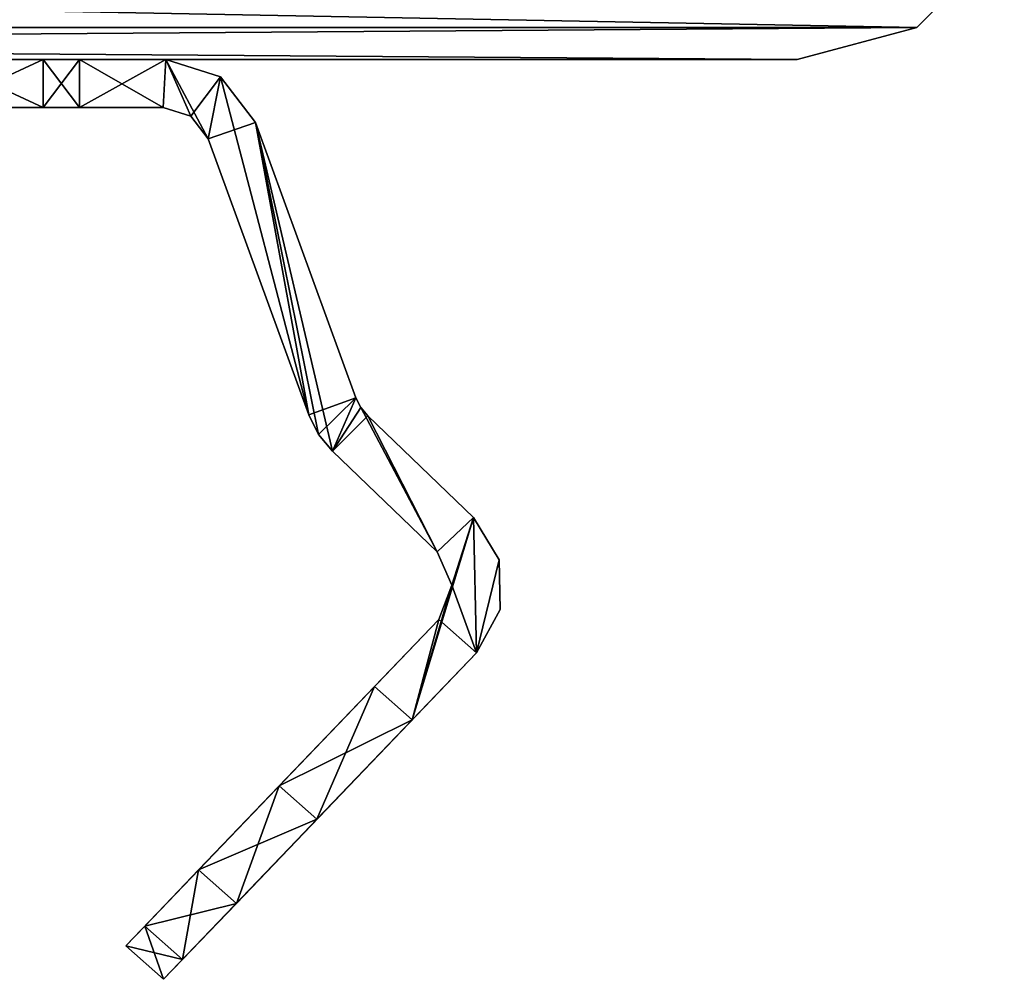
# Model space of a CAD drawing. Header units: millimetres. Extents: x -10.4 to 10.4, y -18.8 to 17.5.
# Tile 16 of 32: x 5.7 to 9.9, y -18.8 to -14.8. Entities that reach past the tile are written whole.
import ezdxf

# ---------------------------------------------------------------- set-up
doc = ezdxf.new("R2010")
doc.units = ezdxf.units.MM
doc.header["$LTSCALE"] = 65.185185
for name, color, linetype in [('1', 7, 'CONTINUOUS'), ('100', 7, 'CONTINUOUS'), ('101', 7, 'CONTINUOUS'), ('104', 7, 'CONTINUOUS'), ('105', 7, 'CONTINUOUS'), ('106', 7, 'CONTINUOUS'), ('107', 7, 'CONTINUOUS'), ('108', 7, 'CONTINUOUS'), ('114', 7, 'CONTINUOUS'), ('115', 7, 'CONTINUOUS'), ('118', 7, 'CONTINUOUS'), ('119', 7, 'CONTINUOUS'), ('127', 7, 'CONTINUOUS'), ('128', 7, 'CONTINUOUS'), ('129', 7, 'CONTINUOUS'), ('130', 7, 'CONTINUOUS'), ('131', 7, 'CONTINUOUS'), ('132', 7, 'CONTINUOUS'), ('133', 7, 'CONTINUOUS'), ('134', 7, 'CONTINUOUS'), ('135', 7, 'CONTINUOUS'), ('136', 7, 'CONTINUOUS'), ('143', 7, 'CONTINUOUS'), ('144', 7, 'CONTINUOUS'), ('147', 7, 'CONTINUOUS'), ('148', 7, 'CONTINUOUS'), ('149', 7, 'CONTINUOUS'), ('150', 7, 'CONTINUOUS'), ('151', 7, 'CONTINUOUS'), ('157', 7, 'CONTINUOUS'), ('158', 7, 'CONTINUOUS'), ('2', 7, 'CONTINUOUS'), ('3', 7, 'CONTINUOUS'), ('72', 7, 'CONTINUOUS'), ('75', 7, 'CONTINUOUS'), ('76', 7, 'CONTINUOUS'), ('84', 7, 'CONTINUOUS'), ('85', 7, 'CONTINUOUS'), ('86', 7, 'CONTINUOUS'), ('87', 7, 'CONTINUOUS'), ('88', 7, 'CONTINUOUS'), ('89', 7, 'CONTINUOUS'), ('90', 7, 'CONTINUOUS'), ('91', 7, 'CONTINUOUS'), ('92', 7, 'CONTINUOUS'), ('93', 7, 'CONTINUOUS')]:
    doc.layers.add(name, color=color, linetype=linetype)

msp = doc.modelspace()

# ---------------------------------------------------------------- linework, layer by layer
at = {"layer": '1', "color": 250, "linetype": 'Continuous', "true_color": 0x1c1c1c}
for points in [[(9.5, -14.866), (-9.866, -14.5), (9.866, -14.5), (9.5, -14.866)], [(-9.5, -14.866), (-9.866, -14.5), (9.5, -14.866), (-9.5, -14.866)], [(9, -15), (-9.5, -14.866), (9.5, -14.866), (9, -15)], [(-9, -15), (-9.5, -14.866), (9, -15), (-9, -15)]]:
    msp.add_3dface(points, dxfattribs=at)
at = {"layer": '100', "color": 7, "linetype": 'Continuous'}
for points in [[(6, -15.2, 213), (6, -15, 213), (6, -15, 216), (6, -15.2, 213)], [(6, -15.2, 216), (6, -15.2, 213), (6, -15, 216), (6, -15.2, 216)]]:
    msp.add_3dface(points, dxfattribs=at)
at = {"layer": '101', "color": 7, "linetype": 'Continuous'}
for points in [[(5.4142, -15.2, 217.4142), (5.8478, -15.2, 216.7654), (5.4142, -15, 217.4142), (5.4142, -15.2, 217.4142)], [(5.4142, -15, 217.4142), (5.8478, -15.2, 216.7654), (5.8478, -15, 216.7654), (5.4142, -15, 217.4142)], [(6, -15.2, 216), (6, -15, 216), (5.8478, -15, 216.7654), (6, -15.2, 216)], [(5.8478, -15.2, 216.7654), (6, -15.2, 216), (5.8478, -15, 216.7654), (5.8478, -15.2, 216.7654)]]:
    msp.add_3dface(points, dxfattribs=at)
at = {"layer": '104', "color": 7, "linetype": 'Continuous'}
for points in [[(7.4954, -17.0561, 198), (7.5569, -17.1963, 198), (7.4954, -17.0561, 213), (7.4954, -17.0561, 198)], [(7.5569, -17.1963, 198), (7.5569, -17.1963, 213), (7.4954, -17.0561, 213), (7.5569, -17.1963, 198)], [(7.5569, -17.1963, 198), (7.5014, -17.3389, 198), (7.5569, -17.1963, 213), (7.5569, -17.1963, 198)], [(7.5014, -17.3389, 198), (7.5014, -17.3389, 213), (7.5569, -17.1963, 213), (7.5014, -17.3389, 198)]]:
    msp.add_3dface(points, dxfattribs=at)
at = {"layer": '105', "color": 7, "linetype": 'Continuous'}
for points in [[(6.35, -15.2, 198), (6.4647, -15.2361, 198), (6.35, -15.2, 213), (6.35, -15.2, 198)], [(6.4647, -15.2361, 198), (6.4647, -15.2361, 213), (6.35, -15.2, 213), (6.4647, -15.2361, 198)], [(6.5379, -15.3315, 198), (6.5379, -15.3315, 213), (6.4647, -15.2361, 213), (6.5379, -15.3315, 198)], [(6.4647, -15.2361, 198), (6.5379, -15.3315, 198), (6.4647, -15.2361, 213), (6.4647, -15.2361, 198)]]:
    msp.add_3dface(points, dxfattribs=at)
at = {"layer": '106', "color": 7, "linetype": 'Continuous'}
for points in [[(7.7546, -17.0901, 198), (7.6473, -16.913, 198), (7.7546, -17.0901, 213), (7.7546, -17.0901, 198)], [(7.6473, -16.913, 198), (7.6473, -16.913, 213), (7.7546, -17.0901, 213), (7.6473, -16.913, 198)], [(7.759, -17.2971, 198), (7.7546, -17.0901, 198), (7.759, -17.2971, 213), (7.759, -17.2971, 198)], [(7.7546, -17.0901, 198), (7.7546, -17.0901, 213), (7.759, -17.2971, 213), (7.7546, -17.0901, 198)], [(7.759, -17.2971, 198), (7.759, -17.2971, 213), (7.6593, -17.4785, 213), (7.759, -17.2971, 198)], [(7.6593, -17.4785, 198), (7.759, -17.2971, 198), (7.6593, -17.4785, 213), (7.6593, -17.4785, 198)]]:
    msp.add_3dface(points, dxfattribs=at)
at = {"layer": '107', "color": 7, "linetype": 'Continuous'}
for points in [[(6.9582, -16.4843, 198), (6.999, -16.5659, 198), (6.9582, -16.4843, 213), (6.9582, -16.4843, 198)], [(6.999, -16.5659, 198), (6.999, -16.5659, 213), (6.9582, -16.4843, 213), (6.999, -16.5659, 198)], [(6.999, -16.5659, 198), (7.0572, -16.6361, 198), (6.999, -16.5659, 213), (6.999, -16.5659, 198)], [(7.0572, -16.6361, 198), (7.0572, -16.6361, 213), (6.999, -16.5659, 213), (7.0572, -16.6361, 198)]]:
    msp.add_3dface(points, dxfattribs=at)
at = {"layer": '108', "color": 7, "linetype": 'Continuous'}
for points in [[(6.3601, -15, 198), (6.3601, -15, 213), (6.5894, -15.0723, 213), (6.3601, -15, 198)], [(6.5894, -15.0723, 198), (6.3601, -15, 198), (6.5894, -15.0723, 213), (6.5894, -15.0723, 198)], [(6.5894, -15.0723, 198), (6.5894, -15.0723, 213), (6.7359, -15.263, 213), (6.5894, -15.0723, 198)], [(6.7359, -15.263, 198), (6.5894, -15.0723, 198), (6.7359, -15.263, 213), (6.7359, -15.263, 198)]]:
    msp.add_3dface(points, dxfattribs=at)
at = {"layer": '114', "color": 7, "linetype": 'Continuous'}
for points in [[(7.3902, -17.7592, 213), (7.2323, -17.6195, 213), (6.8346, -18.0344, 212.8857), (7.3902, -17.7592, 213)], [(7.3902, -17.7592, 213), (6.8346, -18.0344, 212.8857), (6.9925, -18.1741, 212.8857), (7.3902, -17.7592, 213)], [(6.8346, -18.0344, 212.8857), (6.4975, -18.386, 212.5604), (6.9925, -18.1741, 212.8857), (6.8346, -18.0344, 212.8857)], [(6.4975, -18.386, 212.5604), (6.6555, -18.5257, 212.5604), (6.9925, -18.1741, 212.8857), (6.4975, -18.386, 212.5604)], [(6.4975, -18.386, 212.5604), (6.2724, -18.6208, 212.0737), (6.6555, -18.5257, 212.5604), (6.4975, -18.386, 212.5604)], [(6.2724, -18.6208, 212.0737), (6.4304, -18.7605, 212.0737), (6.6555, -18.5257, 212.5604), (6.2724, -18.6208, 212.0737)], [(6.2724, -18.6208, 212.0737), (6.1934, -18.7032, 211.5), (6.4304, -18.7605, 212.0737), (6.2724, -18.6208, 212.0737)], [(6.1934, -18.7032, 211.5), (6.3514, -18.8429, 211.5), (6.4304, -18.7605, 212.0737), (6.1934, -18.7032, 211.5)]]:
    msp.add_3dface(points, dxfattribs=at)
at = {"layer": '115', "color": 7, "linetype": 'Continuous'}
for points in [[(6.8346, -18.0344, 198.1143), (7.2323, -17.6195, 198), (6.9925, -18.1741, 198.1143), (6.8346, -18.0344, 198.1143)], [(7.2323, -17.6195, 198), (7.3902, -17.7592, 198), (6.9925, -18.1741, 198.1143), (7.2323, -17.6195, 198)], [(6.4975, -18.386, 198.4396), (6.8346, -18.0344, 198.1143), (6.6555, -18.5257, 198.4396), (6.4975, -18.386, 198.4396)], [(6.8346, -18.0344, 198.1143), (6.9925, -18.1741, 198.1143), (6.6555, -18.5257, 198.4396), (6.8346, -18.0344, 198.1143)], [(6.2724, -18.6208, 198.9263), (6.4975, -18.386, 198.4396), (6.4304, -18.7605, 198.9263), (6.2724, -18.6208, 198.9263)], [(6.4975, -18.386, 198.4396), (6.6555, -18.5257, 198.4396), (6.4304, -18.7605, 198.9263), (6.4975, -18.386, 198.4396)], [(6.1934, -18.7032, 199.5), (6.2724, -18.6208, 198.9263), (6.3514, -18.8429, 199.5), (6.1934, -18.7032, 199.5)], [(6.3514, -18.8429, 199.5), (6.2724, -18.6208, 198.9263), (6.4304, -18.7605, 198.9263), (6.3514, -18.8429, 199.5)]]:
    msp.add_3dface(points, dxfattribs=at)
at = {"layer": '118', "color": 7, "linetype": 'Continuous'}
for points in [[(6, -15.2, 50), (6.3601, -15, 50), (6.35, -15.2, 50), (6, -15.2, 50)], [(6, -15, 50), (6.3601, -15, 50), (6, -15.2, 50), (6, -15, 50)], [(6.35, -15.2, 50), (6.3601, -15, 50), (6.4647, -15.2361, 50), (6.35, -15.2, 50)], [(6.3601, -15, 50), (6.5894, -15.0723, 50), (6.4647, -15.2361, 50), (6.3601, -15, 50)], [(6.4647, -15.2361, 50), (6.5894, -15.0723, 50), (6.5379, -15.3315, 50), (6.4647, -15.2361, 50)], [(6.5894, -15.0723, 50), (6.7359, -15.263, 50), (6.5379, -15.3315, 50), (6.5894, -15.0723, 50)], [(6.5379, -15.3315, 50), (6.7359, -15.263, 50), (6.9582, -16.4843, 50), (6.5379, -15.3315, 50)], [(6.7359, -15.263, 50), (7.155, -16.4126, 50), (6.9582, -16.4843, 50), (6.7359, -15.263, 50)], [(6.9582, -16.4843, 50), (7.155, -16.4126, 50), (6.999, -16.5659, 50), (6.9582, -16.4843, 50)], [(6.999, -16.5659, 50), (7.155, -16.4126, 50), (7.0572, -16.6361, 50), (6.999, -16.5659, 50)], [(7.155, -16.4126, 50), (7.1754, -16.4533, 50), (7.0572, -16.6361, 50), (7.155, -16.4126, 50)], [(7.1754, -16.4533, 50), (7.2045, -16.4884, 50), (7.0572, -16.6361, 50), (7.1754, -16.4533, 50)], [(7.0572, -16.6361, 50), (7.2045, -16.4884, 50), (7.4954, -17.0561, 50), (7.0572, -16.6361, 50)], [(7.2045, -16.4884, 50), (7.6473, -16.913, 50), (7.4954, -17.0561, 50), (7.2045, -16.4884, 50)], [(7.6473, -16.913, 50), (7.3902, -17.7592, 50), (7.5569, -17.1963, 50), (7.6473, -16.913, 50)], [(7.6593, -17.4785, 50), (7.3902, -17.7592, 50), (7.6473, -16.913, 50), (7.6593, -17.4785, 50)], [(7.4954, -17.0561, 50), (7.6473, -16.913, 50), (7.5569, -17.1963, 50), (7.4954, -17.0561, 50)], [(7.7546, -17.0901, 50), (7.6593, -17.4785, 50), (7.6473, -16.913, 50), (7.7546, -17.0901, 50)], [(7.759, -17.2971, 50), (7.6593, -17.4785, 50), (7.7546, -17.0901, 50), (7.759, -17.2971, 50)], [(7.5569, -17.1963, 50), (7.3902, -17.7592, 50), (7.5014, -17.3389, 50), (7.5569, -17.1963, 50)], [(7.5014, -17.3389, 50), (7.3902, -17.7592, 50), (7.2323, -17.6195, 50), (7.5014, -17.3389, 50)]]:
    msp.add_3dface(points, dxfattribs=at)
at = {"layer": '119', "color": 7, "linetype": 'Continuous'}
for points in [[(6, -15, 65), (6.35, -15.2, 65), (6.3601, -15, 65), (6, -15, 65)], [(6, -15.2, 65), (6.35, -15.2, 65), (6, -15, 65), (6, -15.2, 65)], [(6.35, -15.2, 65), (6.4647, -15.2361, 65), (6.3601, -15, 65), (6.35, -15.2, 65)], [(6.4647, -15.2361, 65), (6.5379, -15.3315, 65), (6.3601, -15, 65), (6.4647, -15.2361, 65)], [(6.3601, -15, 65), (6.5379, -15.3315, 65), (6.5894, -15.0723, 65), (6.3601, -15, 65)], [(6.5379, -15.3315, 65), (6.9582, -16.4843, 65), (6.5894, -15.0723, 65), (6.5379, -15.3315, 65)], [(6.5894, -15.0723, 65), (6.9582, -16.4843, 65), (6.7359, -15.263, 65), (6.5894, -15.0723, 65)], [(6.999, -16.5659, 65), (7.0572, -16.6361, 65), (6.7359, -15.263, 65), (6.999, -16.5659, 65)], [(6.7359, -15.263, 65), (7.0572, -16.6361, 65), (7.155, -16.4126, 65), (6.7359, -15.263, 65)], [(6.9582, -16.4843, 65), (6.999, -16.5659, 65), (6.7359, -15.263, 65), (6.9582, -16.4843, 65)], [(7.155, -16.4126, 65), (7.0572, -16.6361, 65), (7.1754, -16.4533, 65), (7.155, -16.4126, 65)], [(7.0572, -16.6361, 65), (7.4954, -17.0561, 65), (7.1754, -16.4533, 65), (7.0572, -16.6361, 65)], [(7.1754, -16.4533, 65), (7.4954, -17.0561, 65), (7.2045, -16.4884, 65), (7.1754, -16.4533, 65)], [(7.2045, -16.4884, 65), (7.4954, -17.0561, 65), (7.6473, -16.913, 65), (7.2045, -16.4884, 65)], [(7.4954, -17.0561, 65), (7.5569, -17.1963, 65), (7.6473, -16.913, 65), (7.4954, -17.0561, 65)], [(7.6473, -16.913, 65), (7.5569, -17.1963, 65), (7.6593, -17.4785, 65), (7.6473, -16.913, 65)], [(7.7546, -17.0901, 65), (7.6473, -16.913, 65), (7.6593, -17.4785, 65), (7.7546, -17.0901, 65)], [(7.759, -17.2971, 65), (7.7546, -17.0901, 65), (7.6593, -17.4785, 65), (7.759, -17.2971, 65)], [(7.5569, -17.1963, 65), (7.5014, -17.3389, 65), (7.6593, -17.4785, 65), (7.5569, -17.1963, 65)], [(7.5014, -17.3389, 65), (7.2323, -17.6195, 65), (7.3902, -17.7592, 65), (7.5014, -17.3389, 65)], [(7.6593, -17.4785, 65), (7.5014, -17.3389, 65), (7.3902, -17.7592, 65), (7.6593, -17.4785, 65)]]:
    msp.add_3dface(points, dxfattribs=at)
at = {"layer": '127', "color": 7, "linetype": 'Continuous'}
for points in [[(5.8478, -15.2, 68.7654), (-6, -15.2, 68), (6, -15.2, 68), (5.8478, -15.2, 68.7654)], [(6, -15.2, 47), (6, -15.2, 50), (-6, -15.2, 47), (6, -15.2, 47)], [(-5.8478, -15.2, 68.7654), (-6, -15.2, 68), (5.8478, -15.2, 68.7654), (-5.8478, -15.2, 68.7654)], [(-5.8478, -15.2, 46.2346), (6, -15.2, 47), (-6, -15.2, 47), (-5.8478, -15.2, 46.2346)], [(-6, -15.2, 68), (-6, -15.2, 65), (6, -15.2, 68), (-6, -15.2, 68)], [(-6, -15.2, 50), (6, -15.2, 50), (1.0911, -15.2, 56.1318), (-6, -15.2, 50)], [(6, -15.2, 50), (-6, -15.2, 50), (-6, -15.2, 47), (6, -15.2, 50)], [(-6, -15.2, 65), (6, -15.2, 65), (6, -15.2, 68), (-6, -15.2, 65)], [(6, -15.2, 65), (-6, -15.2, 65), (-1.0911, -15.2, 58.8682), (6, -15.2, 65)], [(5.4142, -15.2, 69.4142), (-5.8478, -15.2, 68.7654), (5.8478, -15.2, 68.7654), (5.4142, -15.2, 69.4142)], [(5.8478, -15.2, 46.2346), (6, -15.2, 47), (-5.8478, -15.2, 46.2346), (5.8478, -15.2, 46.2346)], [(-5.4142, -15.2, 45.5858), (5.8478, -15.2, 46.2346), (-5.8478, -15.2, 46.2346), (-5.4142, -15.2, 45.5858)], [(5.4142, -15.2, 45.5858), (5.8478, -15.2, 46.2346), (-5.4142, -15.2, 45.5858), (5.4142, -15.2, 45.5858)], [(6.35, -15.2, 65), (6, -15.2, 65), (-1.0911, -15.2, 58.8682), (6.35, -15.2, 65)], [(-0.3895, -15.2, 59.2061), (6.35, -15.2, 65), (-1.0911, -15.2, 58.8682), (-0.3895, -15.2, 59.2061)], [(0.3895, -15.2, 59.2061), (6.35, -15.2, 65), (-0.3895, -15.2, 59.2061), (0.3895, -15.2, 59.2061)], [(1.0911, -15.2, 58.8682), (6.35, -15.2, 65), (0.3895, -15.2, 59.2061), (1.0911, -15.2, 58.8682)], [(1.0911, -15.2, 56.1318), (6, -15.2, 50), (1.5767, -15.2, 56.7407), (1.0911, -15.2, 56.1318)], [(1.5767, -15.2, 58.2593), (6.35, -15.2, 65), (1.0911, -15.2, 58.8682), (1.5767, -15.2, 58.2593)], [(1.75, -15.2, 57.5), (6.35, -15.2, 65), (1.5767, -15.2, 58.2593), (1.75, -15.2, 57.5)], [(6.35, -15.2, 65), (1.75, -15.2, 57.5), (1.5767, -15.2, 56.7407), (6.35, -15.2, 65)], [(6, -15.2, 50), (6.35, -15.2, 65), (1.5767, -15.2, 56.7407), (6, -15.2, 50)], [(6, -15.2, 50), (6.35, -15.2, 50), (6.35, -15.2, 65), (6, -15.2, 50)]]:
    msp.add_3dface(points, dxfattribs=at)
at = {"layer": '128', "color": 7, "linetype": 'Continuous'}
for points in [[(6.5379, -15.3315, 50), (6.9582, -16.4843, 65), (6.5379, -15.3315, 65), (6.5379, -15.3315, 50)], [(6.5379, -15.3315, 50), (6.9582, -16.4843, 50), (6.9582, -16.4843, 65), (6.5379, -15.3315, 50)]]:
    msp.add_3dface(points, dxfattribs=at)
at = {"layer": '129', "color": 7, "linetype": 'Continuous'}
for points in [[(7.0572, -16.6361, 50), (7.4954, -17.0561, 50), (7.4954, -17.0561, 65), (7.0572, -16.6361, 50)], [(7.0572, -16.6361, 50), (7.4954, -17.0561, 65), (7.0572, -16.6361, 65), (7.0572, -16.6361, 50)]]:
    msp.add_3dface(points, dxfattribs=at)
at = {"layer": '130', "color": 7, "linetype": 'Continuous'}
for points in [[(6.1934, -18.7032, 51.5), (7.5014, -17.3389, 50), (6.2724, -18.6208, 50.9263), (6.1934, -18.7032, 51.5)], [(7.5014, -17.3389, 50), (6.1934, -18.7032, 63.5), (6.2724, -18.6208, 64.0737), (7.5014, -17.3389, 50)], [(6.1934, -18.7032, 63.5), (7.5014, -17.3389, 50), (6.1934, -18.7032, 51.5), (6.1934, -18.7032, 63.5)], [(6.4975, -18.386, 64.5604), (7.5014, -17.3389, 50), (6.2724, -18.6208, 64.0737), (6.4975, -18.386, 64.5604)], [(6.2724, -18.6208, 50.9263), (7.5014, -17.3389, 50), (6.4975, -18.386, 50.4396), (6.2724, -18.6208, 50.9263)], [(6.8346, -18.0344, 64.8857), (7.5014, -17.3389, 50), (6.4975, -18.386, 64.5604), (6.8346, -18.0344, 64.8857)], [(6.4975, -18.386, 50.4396), (7.5014, -17.3389, 50), (6.8346, -18.0344, 50.1143), (6.4975, -18.386, 50.4396)], [(7.2323, -17.6195, 65), (7.5014, -17.3389, 50), (6.8346, -18.0344, 64.8857), (7.2323, -17.6195, 65)], [(7.5014, -17.3389, 50), (7.2323, -17.6195, 50), (6.8346, -18.0344, 50.1143), (7.5014, -17.3389, 50)], [(7.5014, -17.3389, 50), (7.2323, -17.6195, 65), (7.5014, -17.3389, 65), (7.5014, -17.3389, 50)]]:
    msp.add_3dface(points, dxfattribs=at)
at = {"layer": '131', "color": 7, "linetype": 'Continuous'}
for points in [[(6.1934, -18.7032, 63.5), (6.1934, -18.7032, 51.5), (6.3514, -18.8429, 63.5), (6.1934, -18.7032, 63.5)], [(6.3514, -18.8429, 63.5), (6.1934, -18.7032, 51.5), (6.3514, -18.8429, 51.5), (6.3514, -18.8429, 63.5)]]:
    msp.add_3dface(points, dxfattribs=at)
at = {"layer": '132', "color": 7, "linetype": 'Continuous'}
for points in [[(7.6593, -17.4785, 65), (6.3514, -18.8429, 63.5), (6.3514, -18.8429, 51.5), (7.6593, -17.4785, 65)], [(6.3514, -18.8429, 63.5), (7.6593, -17.4785, 65), (6.4304, -18.7605, 64.0737), (6.3514, -18.8429, 63.5)], [(7.6593, -17.4785, 65), (6.3514, -18.8429, 51.5), (6.4304, -18.7605, 50.9263), (7.6593, -17.4785, 65)], [(6.6555, -18.5257, 50.4396), (7.6593, -17.4785, 65), (6.4304, -18.7605, 50.9263), (6.6555, -18.5257, 50.4396)], [(6.4304, -18.7605, 64.0737), (7.6593, -17.4785, 65), (6.6555, -18.5257, 64.5604), (6.4304, -18.7605, 64.0737)], [(6.9925, -18.1741, 50.1143), (7.6593, -17.4785, 65), (6.6555, -18.5257, 50.4396), (6.9925, -18.1741, 50.1143)], [(6.6555, -18.5257, 64.5604), (7.6593, -17.4785, 65), (6.9925, -18.1741, 64.8857), (6.6555, -18.5257, 64.5604)], [(7.6593, -17.4785, 65), (7.3902, -17.7592, 65), (6.9925, -18.1741, 64.8857), (7.6593, -17.4785, 65)], [(7.3902, -17.7592, 50), (7.6593, -17.4785, 65), (6.9925, -18.1741, 50.1143), (7.3902, -17.7592, 50)], [(7.3902, -17.7592, 50), (7.6593, -17.4785, 50), (7.6593, -17.4785, 65), (7.3902, -17.7592, 50)]]:
    msp.add_3dface(points, dxfattribs=at)
at = {"layer": '133', "color": 7, "linetype": 'Continuous'}
for points in [[(7.6473, -16.913, 50), (7.2045, -16.4884, 65), (7.6473, -16.913, 65), (7.6473, -16.913, 50)], [(7.6473, -16.913, 50), (7.2045, -16.4884, 50), (7.2045, -16.4884, 65), (7.6473, -16.913, 50)]]:
    msp.add_3dface(points, dxfattribs=at)
at = {"layer": '134', "color": 7, "linetype": 'Continuous'}
for points in [[(7.155, -16.4126, 50), (6.7359, -15.263, 65), (7.155, -16.4126, 65), (7.155, -16.4126, 50)], [(7.155, -16.4126, 50), (6.7359, -15.263, 50), (6.7359, -15.263, 65), (7.155, -16.4126, 50)]]:
    msp.add_3dface(points, dxfattribs=at)
at = {"layer": '135', "color": 7, "linetype": 'Continuous'}
for points in [[(5.8478, -15, 46.2346), (5.4142, -15.2, 45.5858), (5.4142, -15, 45.5858), (5.8478, -15, 46.2346)], [(5.8478, -15.2, 46.2346), (5.4142, -15.2, 45.5858), (5.8478, -15, 46.2346), (5.8478, -15.2, 46.2346)], [(6, -15, 47), (5.8478, -15.2, 46.2346), (5.8478, -15, 46.2346), (6, -15, 47)], [(6, -15.2, 47), (5.8478, -15.2, 46.2346), (6, -15, 47), (6, -15.2, 47)]]:
    msp.add_3dface(points, dxfattribs=at)
at = {"layer": '136', "color": 7, "linetype": 'Continuous'}
for points in [[(6, -15, 50), (6, -15.2, 47), (6, -15, 47), (6, -15, 50)], [(6, -15, 50), (6, -15.2, 50), (6, -15.2, 47), (6, -15, 50)]]:
    msp.add_3dface(points, dxfattribs=at)
at = {"layer": '143', "color": 7, "linetype": 'Continuous'}
for points in [[(6, -15.2, 65), (6, -15, 65), (6, -15, 68), (6, -15.2, 65)], [(6, -15.2, 68), (6, -15.2, 65), (6, -15, 68), (6, -15.2, 68)]]:
    msp.add_3dface(points, dxfattribs=at)
at = {"layer": '144', "color": 7, "linetype": 'Continuous'}
for points in [[(5.4142, -15, 69.4142), (5.8478, -15.2, 68.7654), (5.8478, -15, 68.7654), (5.4142, -15, 69.4142)], [(5.4142, -15.2, 69.4142), (5.8478, -15.2, 68.7654), (5.4142, -15, 69.4142), (5.4142, -15.2, 69.4142)], [(5.8478, -15.2, 68.7654), (6, -15.2, 68), (5.8478, -15, 68.7654), (5.8478, -15.2, 68.7654)], [(6, -15.2, 68), (6, -15, 68), (5.8478, -15, 68.7654), (6, -15.2, 68)]]:
    msp.add_3dface(points, dxfattribs=at)
at = {"layer": '147', "color": 7, "linetype": 'Continuous'}
for points in [[(7.5569, -17.1963, 50), (7.5569, -17.1963, 65), (7.4954, -17.0561, 65), (7.5569, -17.1963, 50)], [(7.4954, -17.0561, 50), (7.5569, -17.1963, 50), (7.4954, -17.0561, 65), (7.4954, -17.0561, 50)], [(7.5569, -17.1963, 50), (7.5014, -17.3389, 50), (7.5569, -17.1963, 65), (7.5569, -17.1963, 50)], [(7.5014, -17.3389, 50), (7.5014, -17.3389, 65), (7.5569, -17.1963, 65), (7.5014, -17.3389, 50)]]:
    msp.add_3dface(points, dxfattribs=at)
at = {"layer": '148', "color": 7, "linetype": 'Continuous'}
for points in [[(6.35, -15.2, 50), (6.4647, -15.2361, 50), (6.35, -15.2, 65), (6.35, -15.2, 50)], [(6.4647, -15.2361, 50), (6.4647, -15.2361, 65), (6.35, -15.2, 65), (6.4647, -15.2361, 50)], [(6.4647, -15.2361, 50), (6.5379, -15.3315, 50), (6.4647, -15.2361, 65), (6.4647, -15.2361, 50)], [(6.5379, -15.3315, 50), (6.5379, -15.3315, 65), (6.4647, -15.2361, 65), (6.5379, -15.3315, 50)]]:
    msp.add_3dface(points, dxfattribs=at)
at = {"layer": '149', "color": 7, "linetype": 'Continuous'}
for points in [[(7.7546, -17.0901, 50), (7.6473, -16.913, 50), (7.7546, -17.0901, 65), (7.7546, -17.0901, 50)], [(7.6473, -16.913, 50), (7.6473, -16.913, 65), (7.7546, -17.0901, 65), (7.6473, -16.913, 50)], [(7.759, -17.2971, 50), (7.7546, -17.0901, 50), (7.759, -17.2971, 65), (7.759, -17.2971, 50)], [(7.7546, -17.0901, 50), (7.7546, -17.0901, 65), (7.759, -17.2971, 65), (7.7546, -17.0901, 50)], [(7.6593, -17.4785, 50), (7.759, -17.2971, 50), (7.6593, -17.4785, 65), (7.6593, -17.4785, 50)], [(7.759, -17.2971, 50), (7.759, -17.2971, 65), (7.6593, -17.4785, 65), (7.759, -17.2971, 50)]]:
    msp.add_3dface(points, dxfattribs=at)
at = {"layer": '150', "color": 7, "linetype": 'Continuous'}
for points in [[(6.999, -16.5659, 50), (6.999, -16.5659, 65), (6.9582, -16.4843, 65), (6.999, -16.5659, 50)], [(6.9582, -16.4843, 50), (6.999, -16.5659, 50), (6.9582, -16.4843, 65), (6.9582, -16.4843, 50)], [(6.999, -16.5659, 50), (7.0572, -16.6361, 50), (6.999, -16.5659, 65), (6.999, -16.5659, 50)], [(7.0572, -16.6361, 50), (7.0572, -16.6361, 65), (6.999, -16.5659, 65), (7.0572, -16.6361, 50)]]:
    msp.add_3dface(points, dxfattribs=at)
at = {"layer": '151', "color": 7, "linetype": 'Continuous'}
for points in [[(6.3601, -15, 50), (6.3601, -15, 65), (6.5894, -15.0723, 65), (6.3601, -15, 50)], [(6.5894, -15.0723, 50), (6.3601, -15, 50), (6.5894, -15.0723, 65), (6.5894, -15.0723, 50)], [(6.5894, -15.0723, 50), (6.5894, -15.0723, 65), (6.7359, -15.263, 65), (6.5894, -15.0723, 50)], [(6.7359, -15.263, 50), (6.5894, -15.0723, 50), (6.7359, -15.263, 65), (6.7359, -15.263, 50)]]:
    msp.add_3dface(points, dxfattribs=at)
at = {"layer": '157', "color": 7, "linetype": 'Continuous'}
for points in [[(7.3902, -17.7592, 65), (7.2323, -17.6195, 65), (6.8346, -18.0344, 64.8857), (7.3902, -17.7592, 65)], [(7.3902, -17.7592, 65), (6.8346, -18.0344, 64.8857), (6.9925, -18.1741, 64.8857), (7.3902, -17.7592, 65)], [(6.8346, -18.0344, 64.8857), (6.4975, -18.386, 64.5604), (6.9925, -18.1741, 64.8857), (6.8346, -18.0344, 64.8857)], [(6.4975, -18.386, 64.5604), (6.6555, -18.5257, 64.5604), (6.9925, -18.1741, 64.8857), (6.4975, -18.386, 64.5604)], [(6.4975, -18.386, 64.5604), (6.2724, -18.6208, 64.0737), (6.6555, -18.5257, 64.5604), (6.4975, -18.386, 64.5604)], [(6.2724, -18.6208, 64.0737), (6.4304, -18.7605, 64.0737), (6.6555, -18.5257, 64.5604), (6.2724, -18.6208, 64.0737)], [(6.2724, -18.6208, 64.0737), (6.1934, -18.7032, 63.5), (6.4304, -18.7605, 64.0737), (6.2724, -18.6208, 64.0737)], [(6.1934, -18.7032, 63.5), (6.3514, -18.8429, 63.5), (6.4304, -18.7605, 64.0737), (6.1934, -18.7032, 63.5)]]:
    msp.add_3dface(points, dxfattribs=at)
at = {"layer": '158', "color": 7, "linetype": 'Continuous'}
for points in [[(6.8346, -18.0344, 50.1143), (7.2323, -17.6195, 50), (6.9925, -18.1741, 50.1143), (6.8346, -18.0344, 50.1143)], [(7.2323, -17.6195, 50), (7.3902, -17.7592, 50), (6.9925, -18.1741, 50.1143), (7.2323, -17.6195, 50)], [(6.4975, -18.386, 50.4396), (6.8346, -18.0344, 50.1143), (6.6555, -18.5257, 50.4396), (6.4975, -18.386, 50.4396)], [(6.8346, -18.0344, 50.1143), (6.9925, -18.1741, 50.1143), (6.6555, -18.5257, 50.4396), (6.8346, -18.0344, 50.1143)], [(6.2724, -18.6208, 50.9263), (6.4975, -18.386, 50.4396), (6.4304, -18.7605, 50.9263), (6.2724, -18.6208, 50.9263)], [(6.4975, -18.386, 50.4396), (6.6555, -18.5257, 50.4396), (6.4304, -18.7605, 50.9263), (6.4975, -18.386, 50.4396)], [(6.1934, -18.7032, 51.5), (6.2724, -18.6208, 50.9263), (6.3514, -18.8429, 51.5), (6.1934, -18.7032, 51.5)], [(6.3514, -18.8429, 51.5), (6.2724, -18.6208, 50.9263), (6.4304, -18.7605, 50.9263), (6.3514, -18.8429, 51.5)]]:
    msp.add_3dface(points, dxfattribs=at)
at = {"layer": '2', "color": 250, "linetype": 'Continuous', "true_color": 0x1c1c1c}
for points in [[(-9.866, -14.5, 263), (-9.5, -14.866, 263), (9.866, -14.5, 263), (-9.866, -14.5, 263)], [(9.866, -14.5, 263), (-9.5, -14.866, 263), (9.5, -14.866, 263), (9.866, -14.5, 263)], [(-9.5, -14.866, 263), (-9, -15, 263), (9.5, -14.866, 263), (-9.5, -14.866, 263)], [(-9, -15, 263), (9, -15, 263), (9.5, -14.866, 263), (-9, -15, 263)]]:
    msp.add_3dface(points, dxfattribs=at)
at = {"layer": '3', "color": 250, "linetype": 'Continuous', "true_color": 0x1c1c1c}
for points in [[(-9, -15), (9, -15), (1.2074, -15, 57.1765), (-9, -15)], [(9, -15, 263), (-9, -15, 263), (-3.6373, -15, 240.1), (9, -15, 263)], [(-2.6997, -15, 241.2174), (9, -15, 263), (-3.6373, -15, 240.1), (-2.6997, -15, 241.2174)], [(-1.4365, -15, 241.9467), (9, -15, 263), (-2.6997, -15, 241.2174), (-1.4365, -15, 241.9467)], [(0, -15, 242.2), (9, -15, 263), (-1.4365, -15, 241.9467), (0, -15, 242.2)], [(0, -15, 58.75), (9, -15, 263), (1.2074, -15, 205.1765), (0, -15, 58.75)], [(9, -15, 263), (0, -15, 58.75), (0.3235, -15, 58.7074), (9, -15, 263)], [(9, -15, 263), (4.1362, -15, 237.2707), (0, -15, 206.75), (9, -15, 263)], [(9, -15, 263), (0, -15, 242.2), (1.4365, -15, 241.9467), (9, -15, 263)], [(9, -15, 263), (0, -15, 206.75), (0.3235, -15, 206.7074), (9, -15, 263)], [(0.625, -15, 206.5825), (9, -15, 263), (0.3235, -15, 206.7074), (0.625, -15, 206.5825)], [(0.625, -15, 58.5825), (9, -15, 263), (0.3235, -15, 58.7074), (0.625, -15, 58.5825)], [(0.8839, -15, 206.3839), (9, -15, 263), (0.625, -15, 206.5825), (0.8839, -15, 206.3839)], [(0.8839, -15, 58.3839), (9, -15, 263), (0.625, -15, 58.5825), (0.8839, -15, 58.3839)], [(1.0825, -15, 206.125), (9, -15, 263), (0.8839, -15, 206.3839), (1.0825, -15, 206.125)], [(1.0825, -15, 58.125), (9, -15, 263), (0.8839, -15, 58.3839), (1.0825, -15, 58.125)], [(1.2074, -15, 205.8235), (9, -15, 263), (1.0825, -15, 206.125), (1.2074, -15, 205.8235)], [(1.2074, -15, 57.8235), (9, -15, 263), (1.0825, -15, 58.125), (1.2074, -15, 57.8235)], [(1.2074, -15, 57.1765), (9, -15), (1.25, -15, 57.5), (1.2074, -15, 57.1765)], [(1.25, -15, 57.5), (9, -15, 263), (1.2074, -15, 57.8235), (1.25, -15, 57.5)], [(1.25, -15, 205.5), (9, -15, 263), (1.2074, -15, 205.8235), (1.25, -15, 205.5)], [(1.2074, -15, 205.1765), (9, -15, 263), (1.25, -15, 205.5), (1.2074, -15, 205.1765)], [(9, -15), (9, -15, 263), (1.25, -15, 57.5), (9, -15)], [(2.6997, -15, 241.2174), (9, -15, 263), (1.4365, -15, 241.9467), (2.6997, -15, 241.2174)], [(3.6373, -15, 240.1), (9, -15, 263), (2.6997, -15, 241.2174), (3.6373, -15, 240.1)], [(4.1362, -15, 238.7293), (9, -15, 263), (3.6373, -15, 240.1), (4.1362, -15, 238.7293)], [(4.1362, -15, 237.2707), (9, -15, 263), (4.1362, -15, 238.7293), (4.1362, -15, 237.2707)]]:
    msp.add_3dface(points, dxfattribs=at)
at = {"layer": '72', "color": 250, "linetype": 'Continuous', "true_color": 0x1c1c1c}
for points in [[(9.5, -14.866), (9.866, -14.5), (9.5, -14.866, 263), (9.5, -14.866)], [(9.866, -14.5), (9.866, -14.5, 263), (9.5, -14.866, 263), (9.866, -14.5)], [(9, -15), (9.5, -14.866), (9, -15, 263), (9, -15)], [(9, -15, 263), (9.5, -14.866), (9.5, -14.866, 263), (9, -15, 263)]]:
    msp.add_3dface(points, dxfattribs=at)
at = {"layer": '75', "color": 7, "linetype": 'Continuous'}
for points in [[(6, -15.2, 198), (6.3601, -15, 198), (6.35, -15.2, 198), (6, -15.2, 198)], [(6, -15, 198), (6.3601, -15, 198), (6, -15.2, 198), (6, -15, 198)], [(6.35, -15.2, 198), (6.3601, -15, 198), (6.4647, -15.2361, 198), (6.35, -15.2, 198)], [(6.3601, -15, 198), (6.5894, -15.0723, 198), (6.4647, -15.2361, 198), (6.3601, -15, 198)], [(6.4647, -15.2361, 198), (6.5894, -15.0723, 198), (6.5379, -15.3315, 198), (6.4647, -15.2361, 198)], [(6.5894, -15.0723, 198), (6.7359, -15.263, 198), (6.5379, -15.3315, 198), (6.5894, -15.0723, 198)], [(6.5379, -15.3315, 198), (6.7359, -15.263, 198), (6.9582, -16.4843, 198), (6.5379, -15.3315, 198)], [(6.7359, -15.263, 198), (7.155, -16.4126, 198), (6.9582, -16.4843, 198), (6.7359, -15.263, 198)], [(6.9582, -16.4843, 198), (7.155, -16.4126, 198), (6.999, -16.5659, 198), (6.9582, -16.4843, 198)], [(6.999, -16.5659, 198), (7.155, -16.4126, 198), (7.0572, -16.6361, 198), (6.999, -16.5659, 198)], [(7.155, -16.4126, 198), (7.1754, -16.4533, 198), (7.0572, -16.6361, 198), (7.155, -16.4126, 198)], [(7.1754, -16.4533, 198), (7.2045, -16.4884, 198), (7.0572, -16.6361, 198), (7.1754, -16.4533, 198)], [(7.0572, -16.6361, 198), (7.2045, -16.4884, 198), (7.4954, -17.0561, 198), (7.0572, -16.6361, 198)], [(7.2045, -16.4884, 198), (7.6473, -16.913, 198), (7.4954, -17.0561, 198), (7.2045, -16.4884, 198)], [(7.6473, -16.913, 198), (7.3902, -17.7592, 198), (7.5569, -17.1963, 198), (7.6473, -16.913, 198)], [(7.6593, -17.4785, 198), (7.3902, -17.7592, 198), (7.6473, -16.913, 198), (7.6593, -17.4785, 198)], [(7.4954, -17.0561, 198), (7.6473, -16.913, 198), (7.5569, -17.1963, 198), (7.4954, -17.0561, 198)], [(7.7546, -17.0901, 198), (7.6593, -17.4785, 198), (7.6473, -16.913, 198), (7.7546, -17.0901, 198)], [(7.759, -17.2971, 198), (7.6593, -17.4785, 198), (7.7546, -17.0901, 198), (7.759, -17.2971, 198)], [(7.5569, -17.1963, 198), (7.3902, -17.7592, 198), (7.5014, -17.3389, 198), (7.5569, -17.1963, 198)], [(7.5014, -17.3389, 198), (7.3902, -17.7592, 198), (7.2323, -17.6195, 198), (7.5014, -17.3389, 198)]]:
    msp.add_3dface(points, dxfattribs=at)
at = {"layer": '76', "color": 7, "linetype": 'Continuous'}
for points in [[(6, -15.2, 213), (6.35, -15.2, 213), (6, -15, 213), (6, -15.2, 213)], [(6, -15, 213), (6.35, -15.2, 213), (6.3601, -15, 213), (6, -15, 213)], [(6.35, -15.2, 213), (6.4647, -15.2361, 213), (6.3601, -15, 213), (6.35, -15.2, 213)], [(6.4647, -15.2361, 213), (6.5379, -15.3315, 213), (6.3601, -15, 213), (6.4647, -15.2361, 213)], [(6.3601, -15, 213), (6.5379, -15.3315, 213), (6.5894, -15.0723, 213), (6.3601, -15, 213)], [(6.5379, -15.3315, 213), (6.9582, -16.4843, 213), (6.5894, -15.0723, 213), (6.5379, -15.3315, 213)], [(6.5894, -15.0723, 213), (6.9582, -16.4843, 213), (6.7359, -15.263, 213), (6.5894, -15.0723, 213)], [(6.9582, -16.4843, 213), (6.999, -16.5659, 213), (6.7359, -15.263, 213), (6.9582, -16.4843, 213)], [(6.999, -16.5659, 213), (7.0572, -16.6361, 213), (6.7359, -15.263, 213), (6.999, -16.5659, 213)], [(6.7359, -15.263, 213), (7.0572, -16.6361, 213), (7.155, -16.4126, 213), (6.7359, -15.263, 213)], [(7.155, -16.4126, 213), (7.0572, -16.6361, 213), (7.1754, -16.4533, 213), (7.155, -16.4126, 213)], [(7.0572, -16.6361, 213), (7.4954, -17.0561, 213), (7.1754, -16.4533, 213), (7.0572, -16.6361, 213)], [(7.1754, -16.4533, 213), (7.4954, -17.0561, 213), (7.2045, -16.4884, 213), (7.1754, -16.4533, 213)], [(7.2045, -16.4884, 213), (7.4954, -17.0561, 213), (7.6473, -16.913, 213), (7.2045, -16.4884, 213)], [(7.4954, -17.0561, 213), (7.5569, -17.1963, 213), (7.6473, -16.913, 213), (7.4954, -17.0561, 213)], [(7.6473, -16.913, 213), (7.5569, -17.1963, 213), (7.6593, -17.4785, 213), (7.6473, -16.913, 213)], [(7.7546, -17.0901, 213), (7.6473, -16.913, 213), (7.6593, -17.4785, 213), (7.7546, -17.0901, 213)], [(7.759, -17.2971, 213), (7.7546, -17.0901, 213), (7.6593, -17.4785, 213), (7.759, -17.2971, 213)], [(7.5569, -17.1963, 213), (7.5014, -17.3389, 213), (7.6593, -17.4785, 213), (7.5569, -17.1963, 213)], [(7.5014, -17.3389, 213), (7.2323, -17.6195, 213), (7.3902, -17.7592, 213), (7.5014, -17.3389, 213)], [(7.6593, -17.4785, 213), (7.5014, -17.3389, 213), (7.3902, -17.7592, 213), (7.6593, -17.4785, 213)]]:
    msp.add_3dface(points, dxfattribs=at)
at = {"layer": '84', "color": 7, "linetype": 'Continuous'}
for points in [[(-5.8478, -15.2, 216.7654), (-6, -15.2, 216), (5.8478, -15.2, 216.7654), (-5.8478, -15.2, 216.7654)], [(6, -15.2, 213), (-6, -15.2, 213), (-1.0911, -15.2, 206.8682), (6, -15.2, 213)], [(-6, -15.2, 213), (6, -15.2, 213), (6, -15.2, 216), (-6, -15.2, 213)], [(5.8478, -15.2, 216.7654), (-6, -15.2, 216), (6, -15.2, 216), (5.8478, -15.2, 216.7654)], [(-6, -15.2, 198), (6, -15.2, 198), (1.0911, -15.2, 204.1318), (-6, -15.2, 198)], [(-5.8478, -15.2, 194.2346), (6, -15.2, 195), (-6, -15.2, 195), (-5.8478, -15.2, 194.2346)], [(6, -15.2, 195), (6, -15.2, 198), (-6, -15.2, 195), (6, -15.2, 195)], [(6, -15.2, 198), (-6, -15.2, 198), (-6, -15.2, 195), (6, -15.2, 198)], [(-6, -15.2, 216), (-6, -15.2, 213), (6, -15.2, 216), (-6, -15.2, 216)], [(5.4142, -15.2, 217.4142), (-5.8478, -15.2, 216.7654), (5.8478, -15.2, 216.7654), (5.4142, -15.2, 217.4142)], [(-5.4142, -15.2, 193.5858), (5.8478, -15.2, 194.2346), (-5.8478, -15.2, 194.2346), (-5.4142, -15.2, 193.5858)], [(5.8478, -15.2, 194.2346), (6, -15.2, 195), (-5.8478, -15.2, 194.2346), (5.8478, -15.2, 194.2346)], [(5.4142, -15.2, 193.5858), (5.8478, -15.2, 194.2346), (-5.4142, -15.2, 193.5858), (5.4142, -15.2, 193.5858)], [(6.35, -15.2, 213), (6, -15.2, 213), (-1.0911, -15.2, 206.8682), (6.35, -15.2, 213)], [(-0.3895, -15.2, 207.2061), (6.35, -15.2, 213), (-1.0911, -15.2, 206.8682), (-0.3895, -15.2, 207.2061)], [(0.3895, -15.2, 207.2061), (6.35, -15.2, 213), (-0.3895, -15.2, 207.2061), (0.3895, -15.2, 207.2061)], [(1.0911, -15.2, 206.8682), (6.35, -15.2, 213), (0.3895, -15.2, 207.2061), (1.0911, -15.2, 206.8682)], [(1.5767, -15.2, 206.2593), (6.35, -15.2, 213), (1.0911, -15.2, 206.8682), (1.5767, -15.2, 206.2593)], [(1.0911, -15.2, 204.1318), (6, -15.2, 198), (1.5767, -15.2, 204.7407), (1.0911, -15.2, 204.1318)], [(1.75, -15.2, 205.5), (6.35, -15.2, 213), (1.5767, -15.2, 206.2593), (1.75, -15.2, 205.5)], [(6.35, -15.2, 213), (1.75, -15.2, 205.5), (1.5767, -15.2, 204.7407), (6.35, -15.2, 213)], [(6, -15.2, 198), (6.35, -15.2, 213), (1.5767, -15.2, 204.7407), (6, -15.2, 198)], [(6, -15.2, 198), (6.35, -15.2, 198), (6.35, -15.2, 213), (6, -15.2, 198)]]:
    msp.add_3dface(points, dxfattribs=at)
at = {"layer": '85', "color": 7, "linetype": 'Continuous'}
for points in [[(6.5379, -15.3315, 198), (6.9582, -16.4843, 213), (6.5379, -15.3315, 213), (6.5379, -15.3315, 198)], [(6.5379, -15.3315, 198), (6.9582, -16.4843, 198), (6.9582, -16.4843, 213), (6.5379, -15.3315, 198)]]:
    msp.add_3dface(points, dxfattribs=at)
at = {"layer": '86', "color": 7, "linetype": 'Continuous'}
for points in [[(7.0572, -16.6361, 198), (7.4954, -17.0561, 213), (7.0572, -16.6361, 213), (7.0572, -16.6361, 198)], [(7.0572, -16.6361, 198), (7.4954, -17.0561, 198), (7.4954, -17.0561, 213), (7.0572, -16.6361, 198)]]:
    msp.add_3dface(points, dxfattribs=at)
at = {"layer": '87', "color": 7, "linetype": 'Continuous'}
for points in [[(6.1934, -18.7032, 199.5), (7.5014, -17.3389, 198), (6.2724, -18.6208, 198.9263), (6.1934, -18.7032, 199.5)], [(7.5014, -17.3389, 198), (6.1934, -18.7032, 211.5), (6.2724, -18.6208, 212.0737), (7.5014, -17.3389, 198)], [(6.1934, -18.7032, 211.5), (7.5014, -17.3389, 198), (6.1934, -18.7032, 199.5), (6.1934, -18.7032, 211.5)], [(6.2724, -18.6208, 198.9263), (7.5014, -17.3389, 198), (6.4975, -18.386, 198.4396), (6.2724, -18.6208, 198.9263)], [(6.4975, -18.386, 212.5604), (7.5014, -17.3389, 198), (6.2724, -18.6208, 212.0737), (6.4975, -18.386, 212.5604)], [(6.4975, -18.386, 198.4396), (7.5014, -17.3389, 198), (6.8346, -18.0344, 198.1143), (6.4975, -18.386, 198.4396)], [(6.8346, -18.0344, 212.8857), (7.5014, -17.3389, 198), (6.4975, -18.386, 212.5604), (6.8346, -18.0344, 212.8857)], [(7.2323, -17.6195, 213), (7.5014, -17.3389, 198), (6.8346, -18.0344, 212.8857), (7.2323, -17.6195, 213)], [(7.5014, -17.3389, 198), (7.2323, -17.6195, 198), (6.8346, -18.0344, 198.1143), (7.5014, -17.3389, 198)], [(7.5014, -17.3389, 198), (7.2323, -17.6195, 213), (7.5014, -17.3389, 213), (7.5014, -17.3389, 198)]]:
    msp.add_3dface(points, dxfattribs=at)
at = {"layer": '88', "color": 7, "linetype": 'Continuous'}
for points in [[(6.1934, -18.7032, 211.5), (6.1934, -18.7032, 199.5), (6.3514, -18.8429, 211.5), (6.1934, -18.7032, 211.5)], [(6.3514, -18.8429, 211.5), (6.1934, -18.7032, 199.5), (6.3514, -18.8429, 199.5), (6.3514, -18.8429, 211.5)]]:
    msp.add_3dface(points, dxfattribs=at)
at = {"layer": '89', "color": 7, "linetype": 'Continuous'}
for points in [[(7.6593, -17.4785, 213), (6.3514, -18.8429, 211.5), (6.3514, -18.8429, 199.5), (7.6593, -17.4785, 213)], [(6.3514, -18.8429, 211.5), (7.6593, -17.4785, 213), (6.4304, -18.7605, 212.0737), (6.3514, -18.8429, 211.5)], [(7.6593, -17.4785, 213), (6.3514, -18.8429, 199.5), (6.4304, -18.7605, 198.9263), (7.6593, -17.4785, 213)], [(6.6555, -18.5257, 198.4396), (7.6593, -17.4785, 213), (6.4304, -18.7605, 198.9263), (6.6555, -18.5257, 198.4396)], [(6.4304, -18.7605, 212.0737), (7.6593, -17.4785, 213), (6.6555, -18.5257, 212.5604), (6.4304, -18.7605, 212.0737)], [(6.9925, -18.1741, 198.1143), (7.6593, -17.4785, 213), (6.6555, -18.5257, 198.4396), (6.9925, -18.1741, 198.1143)], [(6.6555, -18.5257, 212.5604), (7.6593, -17.4785, 213), (6.9925, -18.1741, 212.8857), (6.6555, -18.5257, 212.5604)], [(7.6593, -17.4785, 213), (7.3902, -17.7592, 213), (6.9925, -18.1741, 212.8857), (7.6593, -17.4785, 213)], [(7.3902, -17.7592, 198), (7.6593, -17.4785, 213), (6.9925, -18.1741, 198.1143), (7.3902, -17.7592, 198)], [(7.3902, -17.7592, 198), (7.6593, -17.4785, 198), (7.6593, -17.4785, 213), (7.3902, -17.7592, 198)]]:
    msp.add_3dface(points, dxfattribs=at)
at = {"layer": '90', "color": 7, "linetype": 'Continuous'}
for points in [[(7.6473, -16.913, 198), (7.2045, -16.4884, 198), (7.2045, -16.4884, 213), (7.6473, -16.913, 198)], [(7.6473, -16.913, 198), (7.2045, -16.4884, 213), (7.6473, -16.913, 213), (7.6473, -16.913, 198)]]:
    msp.add_3dface(points, dxfattribs=at)
at = {"layer": '91', "color": 7, "linetype": 'Continuous'}
for points in [[(7.155, -16.4126, 198), (6.7359, -15.263, 198), (6.7359, -15.263, 213), (7.155, -16.4126, 198)], [(7.155, -16.4126, 198), (6.7359, -15.263, 213), (7.155, -16.4126, 213), (7.155, -16.4126, 198)]]:
    msp.add_3dface(points, dxfattribs=at)
at = {"layer": '92', "color": 7, "linetype": 'Continuous'}
for points in [[(5.8478, -15, 194.2346), (5.4142, -15.2, 193.5858), (5.4142, -15, 193.5858), (5.8478, -15, 194.2346)], [(5.8478, -15.2, 194.2346), (5.4142, -15.2, 193.5858), (5.8478, -15, 194.2346), (5.8478, -15.2, 194.2346)], [(6, -15.2, 195), (5.8478, -15.2, 194.2346), (6, -15, 195), (6, -15.2, 195)], [(6, -15, 195), (5.8478, -15.2, 194.2346), (5.8478, -15, 194.2346), (6, -15, 195)]]:
    msp.add_3dface(points, dxfattribs=at)
at = {"layer": '93', "color": 7, "linetype": 'Continuous'}
for points in [[(6, -15, 198), (6, -15.2, 195), (6, -15, 195), (6, -15, 198)], [(6, -15, 198), (6, -15.2, 198), (6, -15.2, 195), (6, -15, 198)]]:
    msp.add_3dface(points, dxfattribs=at)

doc.saveas('drawing.dxf')
